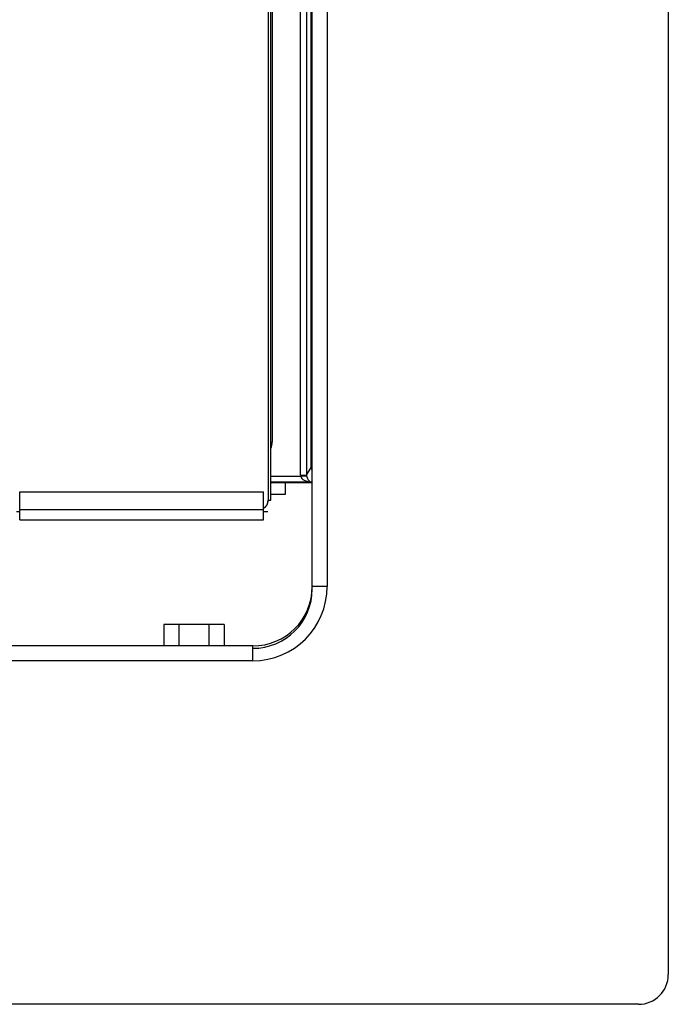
# Model space of a CAD drawing. Header units: millimetres. Extents: x -1876 to -393, y -289 to 978.
# Tile 11 of 14: x -1205 to -1096, y 314 to 480. Entities that reach past the tile are written whole.
import ezdxf

# ---------------------------------------------------------------- set-up
doc = ezdxf.new("R2010")
doc.units = ezdxf.units.MM
for name, color, linetype in [('016158AM_NY', 7, 'Continuous'), ('198344_UNDRE_PLÅ', 7, 'Continuous'), ('198506_GLASLIST_', 7, 'Continuous'), ('603762_FRONT_BEA', 7, 'Continuous'), ('603770_LUCKA_GLA', 7, 'Continuous'), ('603802_GLAS_YTTR', 7, 'Continuous'), ('803091_RAM_GLAS_', 7, 'Continuous'), ('Default', 7, 'Continuous'), ('SVART_SKIVA_CI6_', 7, 'Continuous'), ('SVART_SKIVA_GLAS', 7, 'Continuous')]:
    doc.layers.add(name, color=color, linetype=linetype)

# ---------------------------------------------------------------- blocks, each defined once
blk = doc.blocks.new('SE')
at = {"layer": '016158AM_NY', "color": 7, "linetype": 'Continuous'}
for p, q in [((574.98, 64), (574.98, 60.4)), ((577.52, 64), (574.98, 64)), ((577.52, 64), (577.52, 60.4)), ((582.6, 64), (577.52, 64)), ((582.6, 64), (582.6, 60.4)), ((585.14, 64), (582.6, 64)), ((585.14, 64), (585.14, 60.4))]:
    blk.add_line(p, q, dxfattribs=at)
at = {"layer": '198344_UNDRE_PLÅ', "color": 7, "linetype": 'Continuous'}
for p, q in [((595.5, 86), (595.5, 87.88)), ((593, 86), (595.5, 86))]:
    blk.add_line(p, q, dxfattribs=at)
at = {"layer": '198506_GLASLIST_', "color": 7, "linetype": 'Continuous'}
for p, q in [((550.7, 86.38), (591.8, 86.38)), ((550.7, 83.38), (550.7, 86.38)), ((591.8, 83.38), (591.8, 86.38)), ((550.7, 83.38), (591.8, 83.38)), ((550.7, 81.68), (550.7, 83.38)), ((591.8, 81.68), (591.8, 83.38)), ((550.7, 81.68), (591.8, 81.68))]:
    blk.add_line(p, q, dxfattribs=at)
at = {"layer": '603762_FRONT_BEA', "color": 7, "linetype": 'Continuous'}
for p, q in [((598.05, 89.18), (598.05, 512.14)), ((599.05, 512.14), (599.05, 89.18)), ((599.84, 90.5), (599.84, 511.08)), ((599.05, 89.18), (599.84, 90.5)), ((599.84, 90.5), (600, 90.5)), ((593, 89.01), (598.06, 89.01)), ((599.95, 88.02), (593, 88.02)), ((598.05, 89.18), (599.05, 89.18)), ((598.06, 89.01), (599.05, 89.1)), ((600, 88.1), (599.95, 88.02)), ((600, 87.88), (593, 87.88))]:
    blk.add_line(p, q, dxfattribs=at)
for centre, major_axis, ratio, start_param, end_param in [((600.84, 90.5), (0.858, -0.514), 0.99484, 3.683577, 4.250608), ((600.05, 89.19), (-1.03, -1.72), 0.99484, 5.254374, 5.337079), ((599.95, 89.01), (1.9, -0.12), 0.52326, 3.261965, 4.745495), ((600.05, 89.19), (-0.522, -0.871), 0.984703, 5.254374, 5.337079), ((599.95, 89.01), (-0.487, 0.93), 0.813897, 1.086511, 2.570041)]:
    blk.add_ellipse(centre, major_axis=major_axis, ratio=ratio, start_param=start_param, end_param=end_param, dxfattribs=at)
at = {"layer": '603770_LUCKA_GLA', "color": 7, "linetype": 'Continuous'}
blk.add_line((593.26, 510.94), (593.26, 94.81), dxfattribs=at)
blk.add_ellipse((591.6, 94.43), major_axis=(-0.74, -1.97), ratio=0.753129, start_param=1.467612, end_param=2.035187, dxfattribs=at)
at = {"layer": '603802_GLAS_YTTR', "color": 7, "linetype": 'Continuous'}
for p, q in [((592.6, 511), (592.6, 85)), ((593, 85), (593, 511)), ((592.6, 85), (593, 85))]:
    blk.add_line(p, q, dxfattribs=at)
for start, end in [(300.0398, 0), (339.8225, 360)]:
    blk.add_arc((591, 85), 1.6, start, end, dxfattribs=at)
at = {"layer": '803091_RAM_GLAS_', "color": 7, "linetype": 'Continuous'}
for p, q in [((602.5, 519.4), (602.5, 70.4)), ((602.5, 70.4), (600, 70.4)), ((590, 60.4), (70, 60.4)), ((590, 57.9), (590, 60.4)), ((590, 57.9), (70, 57.9))]:
    blk.add_line(p, q, dxfattribs=at)
for radius in [12.5, 10]:
    blk.add_arc((590, 70.4), radius, 270, 0, dxfattribs=at)
at = {"layer": 'SVART_SKIVA_CI6_', "color": 7, "linetype": 'Continuous'}
for p, q in [((660, 584), (660, 5)), ((600, 70), (600, 520)), ((655, 0), (5, 0))]:
    blk.add_line(p, q, dxfattribs=at)
for centre, radius, end in [((590, 70), 10, 360), ((655, 5), 5, 0)]:
    blk.add_arc(centre, radius, 270, end, dxfattribs=at)
at = {"layer": 'SVART_SKIVA_GLAS', "color": 7, "linetype": 'Continuous'}
for p, q in [((550.7, 83), (550.15, 83)), ((592.5, 83), (591.8, 83))]:
    blk.add_line(p, q, dxfattribs=at)

msp = doc.modelspace()

# ---------------------------------------------------------------- block references
at = {"layer": 'Default', "color": 7}
msp.add_blockref('SE', (-1755.65, 314.28), dxfattribs=at)

doc.saveas('drawing.dxf')
